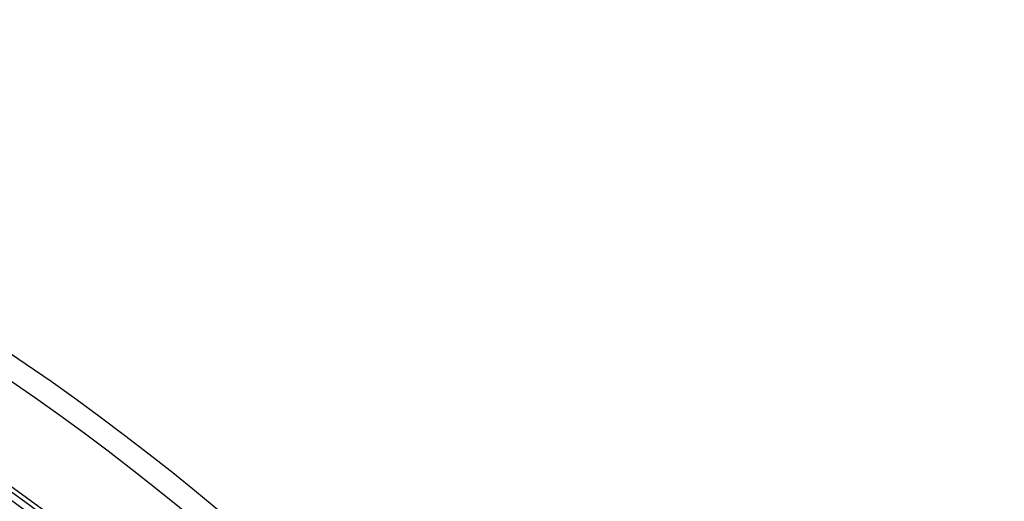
# Model space of a CAD drawing. Header units: millimetres. Extents: x -270 to 270, y -270 to 270.
# Tile 55 of 56: x 125 to 213, y 172 to 215. Entities that reach past the tile are written whole.
import ezdxf

# ---------------------------------------------------------------- set-up
doc = ezdxf.new("R2010")
doc.units = ezdxf.units.MM
doc.layers.add('MAIN-1', color=7, linetype='Continuous')
doc.layers.add('MAIN-2', color=7, linetype='Continuous')

msp = doc.modelspace()

# ---------------------------------------------------------------- linework, layer by layer
at = {"layer": 'MAIN-1'}
for radius, start, end in [(222.657, 46.47255, 133.52747), (220.643, 46.56995, 133.43007), (212.583, 46.5896, 133.41042), (210.567, 46.64507, 133.3549), (202.507, 46.66907, 133.33089), (200.493, 46.72774, 133.27222), (186.791, 46.85454, 133.14542), (184.775, 46.87477, 133.1252)]:
    msp.add_arc((0, 0), radius, start, end, dxfattribs=at)
at = {"layer": 'MAIN-2'}
for radius, end in [(213, 180.00002), (212, 180.00002), (202.5, 89.99998), (201.5, 89.99998)]:
    msp.add_arc((0, 0), radius, 0, end, dxfattribs=at)

doc.saveas('drawing.dxf')
